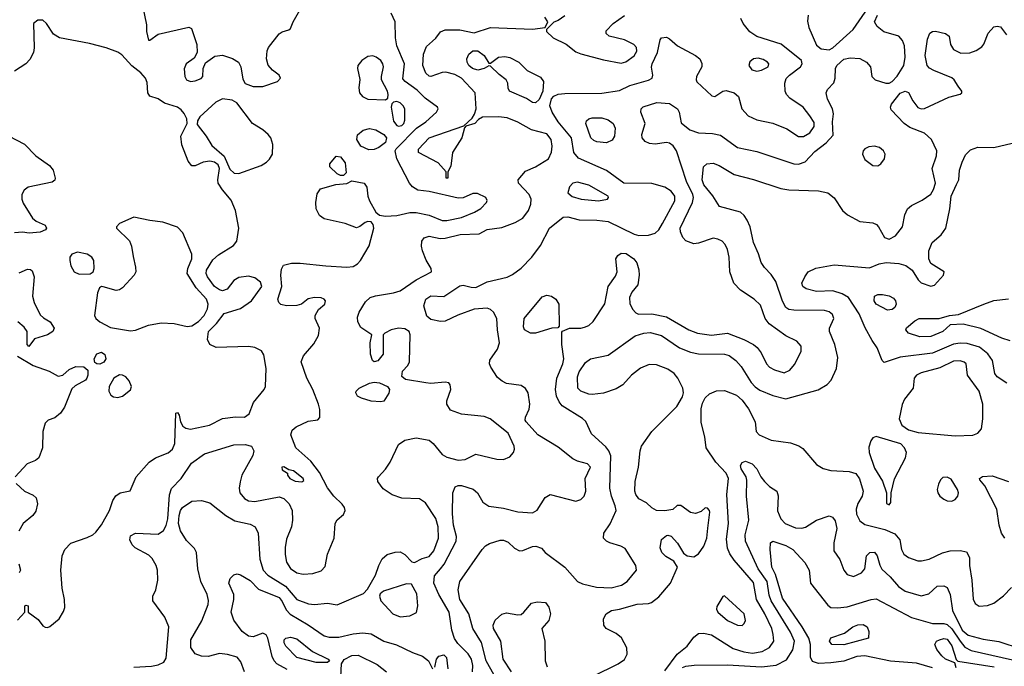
# Model space of a CAD drawing. Extents: x 1173079 to 1307053, y 522583 to 678478.
# Tile 126 of 256: x 1242617 to 1248720, y 535340 to 539348. Entities that reach past the tile are written whole.
import ezdxf

# ---------------------------------------------------------------- set-up
doc = ezdxf.new("R2010")
doc.units = 0

msp = doc.modelspace()

# ---------------------------------------------------------------- linework, layer by layer
at = {"layer": '0CON20XD'}
for points in [[(1243381.1, 539425), (1243403.6, 539316.4), (1243403.8, 539275), (1243415, 539220), (1243425, 539220), (1243475, 539258), (1243665, 539302.5), (1243683, 539293), (1243714.4, 539195), (1243717.5, 539145), (1243699.7, 539110.3), (1243648.8, 539075), (1243636.4, 539043.6), (1243640, 538995), (1243651.2, 538975), (1243675, 538964.4), (1243705, 538968.1), (1243743, 538983), (1243753.3, 538995), (1243753.9, 539046.1), (1243768.6, 539081.4), (1243827.8, 539122.2), (1243875, 539127.8), (1243937.3, 539107.3), (1243974, 539084), (1243988.5, 539055), (1243999.7, 538979.7), (1244015, 538952.5), (1244063.7, 538933.7)], [(1244063.7, 538933.7), (1244125, 538934.6), (1244215, 538964.6), (1244233.1, 538985), (1244225.8, 539005), (1244184.5, 539034.5), (1244157, 539067), (1244147.1, 539105), (1244151.4, 539155), (1244160, 539175), (1244225, 539259.4), (1244245, 539272.5), (1244285.7, 539284.3), (1244295.7, 539294.3), (1244311.5, 539335), (1244371.1, 539435)], [(1247503.8, 539376.2), (1247499.4, 539339.4), (1247508.8, 539298.8), (1247555, 539190), (1247585, 539167.8), (1247635, 539161.6), (1247656.9, 539173.1), (1247783.8, 539286.2), (1247913.4, 539476.6)], [(1243325, 535334), (1243435, 535340.5), (1243475, 535348.9), (1243510.8, 535365), (1243525, 535390), (1243541.9, 535585), (1243517.3, 535645), (1243442.9, 535745), (1243442.2, 535775), (1243460.4, 535815), (1243473.3, 535875), (1243472, 535935), (1243463.1, 535965), (1243437.7, 536007.7), (1243418.1, 536028.1), (1243333.3, 536075), (1243315, 536092), (1243299.4, 536125), (1243305, 536148), (1243335, 536165.5), (1243475, 536160), (1243508.8, 536181.2), (1243525, 536211.9), (1243535.2, 536255), (1243546.1, 536403.9), (1243557.3, 536442.7), (1243617.3, 536505), (1243681.7, 536598.3), (1243762.6, 536657.4), (1243945, 536712.5), (1244015.4, 536715.4), (1244054.6, 536704.6), (1244068.5, 536675), (1244063, 536647), (1243994.7, 536525.3), (1243983.4, 536483.4), (1243978.2, 536445), (1243981.8, 536415), (1244010.4, 536380.4), (1244035, 536365.4), (1244075, 536361.3), (1244225, 536391.1), (1244255, 536379.6), (1244287.2, 536347.2), (1244306.7, 536305), (1244307.5, 536245), (1244302, 536205), (1244271.3, 536128.7), (1244262.7, 536077.2), (1244262.2, 536032.2), (1244271.1, 535985), (1244295, 535947.3), (1244335, 535920.4), (1244375, 535910.9), (1244435, 535914.4), (1244485, 535932.5), (1244510.3, 535959.7), (1244525.6, 536035), (1244565.6, 536135), (1244572.2, 536225), (1244585, 536247.5), (1244625, 536282), (1244634.3, 536305), (1244630, 536325), (1244616.9, 536345), (1244564.6, 536394.6), (1244525, 536445.6), (1244475, 536540.8), (1244422.5, 536612.5), (1244329.1, 536695), (1244297.1, 536775), (1244306.8, 536803.2), (1244330, 536825), (1244405, 536860), (1244465, 536867.5), (1244477, 536883), (1244478.3, 536931.7), (1244469.2, 536965), (1244433.6, 537055), (1244396, 537125), (1244361.7, 537228.3), (1244375.5, 537265), (1244440.6, 537339.4), (1244470.2, 537389.8), (1244475.6, 537435), (1244449.2, 537495), (1244448, 537515), (1244468.8, 537551.2), (1244508.8, 537585), (1244513.3, 537605), (1244505, 537616), (1244485, 537624), (1244445, 537626.9), (1244405, 537617.5), (1244363.3, 537585), (1244334.4, 537575.6), (1244270, 537575), (1244235, 537583.6), (1244222.7, 537595), (1244217.7, 537615), (1244242.9, 537695), (1244235.5, 537764.5), (1244239.3, 537800.7), (1244253, 537827), (1244301.5, 537838.5), (1244355, 537839.6), (1244515, 537821.3), (1244645, 537813.9), (1244685, 537818.2), (1244711.9, 537835), (1244730, 537855), (1244783, 537947), (1244812.2, 538055), (1244808.7, 538078.7), (1244795.7, 538095.7), (1244775, 538097.5), (1244758.3, 538091.7), (1244725, 538066), (1244705, 538058.8), (1244635, 538085.6), (1244505, 538114.5), (1244475, 538134), (1244455.7, 538175), (1244453.1, 538215), (1244461.2, 538268.8), (1244481.2, 538298.8), (1244576.2, 538326.2), (1244645, 538332), (1244675, 538350), (1244752.5, 538335), (1244769.7, 538309.7), (1244775.6, 538255), (1244785.6, 538225), (1244824.5, 538154.5), (1244846.7, 538136.7), (1244885, 538130.9), (1244955, 538133.8), (1245035, 538152.2), (1245075, 538153.3), (1245155, 538136.7), (1245235, 538103.9), (1245265, 538103), (1245355, 538121.9), (1245435.8, 538155), (1245475, 538178.1), (1245510, 538215), (1245513.6, 538226.4), (1245506, 538245), (1245455, 538271.1), (1245425, 538270), (1245365, 538244.5), (1245335, 538242.1), (1245155, 538282.2), (1245085, 538292.1), (1245052.1, 538312.1), (1245033.3, 538335), (1244955.3, 538485), (1244944.3, 538535), (1244951.5, 538548.5), (1245077.3, 538675), (1245133.5, 538715), (1245200.8, 538775), (1245210, 538795), (1245206, 538805), (1245131.2, 538861.2), (1245080.7, 538910.7), (1245005.6, 538965), (1244991.9, 538981.9), (1245001.3, 539075), (1244954, 539185), (1244946.8, 539235), (1244945.4, 539335), (1244919, 539389)], [(1245995, 539372.5), (1245955, 539343.3), (1245927, 539333), (1245882.5, 539287.5), (1245882.5, 539275), (1245924.5, 539234.5), (1246005, 539195.6), (1246065, 539148.9), (1246095, 539135.6), (1246235, 539100), (1246345, 539078.2), (1246373, 539087), (1246425, 539124.5), (1246442.2, 539152.2), (1246440.4, 539175), (1246423.3, 539195), (1246365, 539223.4), (1246270, 539245), (1246251.7, 539261.7), (1246251.4, 539278.6), (1246296.2, 539325), (1246365, 539373.5)], [(1247170, 537615), (1247085, 537670.6), (1247043.1, 537715), (1247019.1, 537785), (1247013.6, 537875), (1247003.7, 537923.7), (1246989.4, 537955), (1246971.4, 537975), (1246945, 537988.2), (1246915, 537993.3), (1246825, 537963.2), (1246795, 537959.6), (1246746.3, 537976.3), (1246727.2, 537997.2), (1246712.5, 538032.5), (1246710.8, 538055), (1246786.2, 538215), (1246792.7, 538245), (1246789.8, 538265), (1246749.2, 538345), (1246687.1, 538535), (1246666.9, 538566.9), (1246645, 538582.5), (1246625.8, 538585.8), (1246555, 538576.8), (1246520.9, 538580.9), (1246493.4, 538593.4), (1246475.6, 538615), (1246473.6, 538636.4), (1246494, 538705), (1246466.2, 538775), (1246470, 538795), (1246481.4, 538808.6), (1246565.6, 538834.4), (1246645, 538828.8), (1246694.2, 538795), (1246704.3, 538775), (1246717.6, 538707.6), (1246770, 538665), (1246825, 538647.1), (1246912, 538642), (1246961.3, 538631.3), (1247065.3, 538555.3), (1247185, 538531.9), (1247414.7, 538454.7), (1247445, 538451.8), (1247485, 538467.5), (1247545, 538530.9), (1247616.2, 538583.8), (1247657.9, 538632.1), (1247654.4, 538714.4), (1247660.8, 538765), (1247654.3, 538795), (1247624.2, 538855.8), (1247615.7, 538894.3), (1247624.5, 538915.5), (1247663.1, 538956.9), (1247671.2, 538985), (1247672.9, 539045), (1247680.9, 539065), (1247725, 539103.2), (1247765, 539112), (1247825, 539106.6), (1247864.5, 539085), (1247889.4, 539055), (1247899.4, 538995), (1247918.6, 538975), (1247985, 538953.8), (1248005, 538955.2), (1248025, 538965.3), (1248055, 538996.9), (1248096.5, 539065), (1248104.7, 539115), (1248100.3, 539185), (1248088, 539218), (1248065.3, 539245.3), (1247973.5, 539273.5), (1247930.8, 539305), (1247915.9, 539335), (1247933.3, 539375)], [(1242603.9, 535626.1), (1242650, 535675), (1242650, 535715), (1242655, 535720), (1242670, 535715), (1242670, 535675), (1242731.2, 535631.2), (1242760.5, 535590.5), (1242775, 535582.5), (1242789.3, 535580.7), (1242805, 535587.5), (1242861.2, 535635), (1242889.7, 535680.3), (1242898, 535705), (1242895.8, 535755), (1242880, 535825), (1242871.5, 535935), (1242880, 536025), (1242896.9, 536065), (1242935, 536104.3), (1243035, 536138), (1243070, 536155), (1243088.7, 536171.3), (1243125, 536216.2), (1243174.3, 536305), (1243195, 536367.5), (1243214.1, 536395.9), (1243240, 536415), (1243303, 536427), (1243338.9, 536515), (1243419.2, 536605), (1243458.6, 536631.4), (1243536.9, 536663.1), (1243564, 536685), (1243578.8, 536721.2), (1243585, 536910), (1243595, 536912.5), (1243605, 536897.5), (1243613.8, 536855), (1243628.8, 536828.8), (1243646.9, 536816.9), (1243675, 536810), (1243794.7, 536835.3), (1243875, 536876.5), (1243955, 536885.6), (1244010, 536885), (1244038.8, 536905), (1244066.9, 536975), (1244132.5, 537055), (1244140, 537075), (1244144.3, 537185.7), (1244130.6, 537270.6), (1244116.2, 537295), (1244075.4, 537315.4), (1244035, 537322.7), (1243835.6, 537315.6), (1243796, 537335), (1243782.2, 537365), (1243787.9, 537415), (1243837.2, 537465), (1243885, 537526.5), (1243985, 537557.9), (1244055, 537604.4), (1244118.2, 537695), (1244110.5, 537720.5), (1244075, 537748.9), (1244035, 537757.5), (1243975, 537749.6), (1243945, 537730.9), (1243902.6, 537677.4), (1243875, 537666.9), (1243855, 537673.3), (1243823.8, 537695), (1243780.9, 537755), (1243773.5, 537775), (1243775.3, 537795), (1243815, 537858.5), (1243849.6, 537890.4), (1243942, 537948), (1243963.9, 537975), (1243974.6, 538055), (1243955.4, 538165), (1243928.6, 538228.6), (1243875, 538292.5), (1243848.2, 538335), (1243845.5, 538355), (1243856.2, 538425), (1243847.3, 538447.3), (1243825.6, 538465.6), (1243795, 538471.9), (1243755, 538465.6), (1243705, 538441.4), (1243685, 538441.4), (1243660.7, 538470.7), (1243621.4, 538571.4), (1243615.3, 538625), (1243656.2, 538705), (1243652.6, 538732.6), (1243636.7, 538766.7), (1243619.1, 538789.1), (1243595, 538805.8), (1243515, 538830), (1243475, 538857.5), (1243425, 538873.3), (1243412, 538895), (1243407.7, 538957.7), (1243397.5, 538985), (1243368.5, 539018.5), (1243312, 539062), (1243250.5, 539130.5), (1243225, 539146.4), (1243153.4, 539173.4), (1243050.1, 539200.1), (1242864.6, 539234.6), (1242827.8, 539257.8), (1242784.4, 539325), (1242761.2, 539345), (1242730, 539345), (1242703.8, 539325), (1242707, 539173), (1242702, 539145), (1242679.7, 539100.3), (1242656, 539075), (1242585, 539028.5)], [(1245255.3, 537994.7), (1245346.9, 538016.9), (1245465, 538021.2), (1245515, 538047.1), (1245605, 538059.4), (1245688.5, 538091.5), (1245735, 538118.5), (1245770.9, 538165), (1245784.7, 538205), (1245786.8, 538235), (1245774.7, 538265), (1245709.5, 538335), (1245706.7, 538355), (1245751.7, 538408.3), (1245814, 538435), (1245893.7, 538486.3), (1245913.8, 538526.2), (1245916.8, 538565), (1245911.2, 538605), (1245885, 538639.5), (1245788.8, 538665), (1245705, 538713.6), (1245638.9, 538738.9), (1245585, 538746.7), (1245486.6, 538743.4), (1245460.9, 538729.1), (1245438.8, 538705), (1245382.5, 538687.5), (1245373.3, 538676.7), (1245357.9, 538615), (1245299.6, 538525), (1245289.2, 538440.8), (1245270, 538405), (1245270, 538365), (1245260, 538365), (1245260, 538405), (1245211.6, 538461.6), (1245088.6, 538525), (1245088.1, 538545), (1245155, 538616), (1245369.3, 538690.7), (1245421.7, 538738.3), (1245437.1, 538762.9), (1245445.6, 538794.4), (1245441.1, 538895), (1245355, 538985.3), (1245315, 539008.4), (1245257.9, 539022.1), (1245235, 539021.6), (1245165, 538995.4), (1245155, 538997.3), (1245135, 539016.7), (1245115.8, 539065), (1245119.1, 539135), (1245137.6, 539182.4), (1245175, 539215.7), (1245196.4, 539233.6), (1245225, 539273.1), (1245255, 539285.4), (1245345, 539285.4), (1245435, 539266.9), (1245535, 539299.5), (1245795, 539288.6), (1245875, 539300), (1245890, 539335), (1245872.7, 539362.7)], [(1246602, 538085), (1246676.8, 538225), (1246677.1, 538255), (1246655, 538284.5), (1246615, 538310), (1246535, 538333.6), (1246360.8, 538335), (1246255, 538413.2), (1246080.1, 538490.1), (1246052.5, 538525), (1246038, 538615), (1245955.5, 538715.5), (1245916.9, 538775), (1245903.5, 538815), (1245912.7, 538857.3), (1245927, 538873), (1245954.6, 538885.4), (1245995, 538890.6), (1246225, 538892), (1246335, 538910), (1246399.1, 538939.1), (1246515, 538972.5), (1246536.9, 538985), (1246541.9, 539005), (1246533.7, 539053.7), (1246536.4, 539075), (1246571.2, 539145), (1246586.9, 539223.1), (1246595, 539236.2), (1246625, 539239.4), (1246645, 539229.5), (1246695, 539185.4), (1246806, 539126), (1246831.9, 539105), (1246845.4, 539075.4), (1246845.6, 539055), (1246811.9, 538995), (1246809.4, 538975), (1246815, 538962.5), (1246906.4, 538876.4), (1246925, 538872.5), (1246975, 538904.3), (1246995, 538909.1), (1247044.5, 538894.5), (1247072.7, 538872.7), (1247092.5, 538795), (1247132, 538752), (1247186.2, 538726.2), (1247285, 538706.2), (1247372.1, 538672.1), (1247445, 538624.4), (1247475, 538623.3), (1247515, 538645.7), (1247540.5, 538685), (1247540.3, 538709.7), (1247515, 538752.9), (1247472.5, 538805), (1247390.9, 538860.8), (1247370, 538885), (1247362.1, 538905), (1247360, 538955), (1247367.4, 538982.6), (1247388.2, 539005), (1247456.5, 539055), (1247466.9, 539075), (1247463.1, 539095), (1247336.6, 539196.6), (1247185, 539242.7), (1247142, 539272), (1247101.5, 539325), (1247086.7, 539355)], [(1246170.5, 535279.5), (1246327.1, 535355), (1246365, 535382.9), (1246381.4, 535415), (1246380, 535455), (1246347, 535517), (1246313.7, 535543.7), (1246251.2, 535575), (1246236.7, 535595), (1246236.2, 535635), (1246252, 535665), (1246285, 535685.6), (1246335, 535693.5), (1246445, 535724.5), (1246515, 535729.4), (1246533.6, 535736.4), (1246579.1, 535770.9), (1246650.9, 535855), (1246693.8, 535955), (1246671.2, 535991.2), (1246621.1, 536021.1), (1246597.5, 536045), (1246587.5, 536075), (1246595, 536126.7), (1246625, 536151.2), (1246635, 536153.8), (1246655, 536146.2), (1246695, 536103.3), (1246731.4, 536041.4), (1246754.4, 536024.4), (1246795, 536018.2), (1246825, 536036.5), (1246856.8, 536085), (1246875.8, 536135), (1246882.8, 536197.2), (1246893.8, 536295), (1246893.3, 536305), (1246880.7, 536320.7), (1246865, 536322.5), (1246840.7, 536299.3), (1246805, 536288), (1246774.3, 536294.3), (1246715, 536337.5), (1246692.5, 536337.5), (1246665, 536312.5), (1246615, 536303.8), (1246565, 536306.7), (1246535, 536323.3), (1246502.3, 536352.3), (1246455, 536377.5), (1246435, 536404), (1246429.1, 536425), (1246431.8, 536485), (1246453.3, 536575), (1246462.2, 536675), (1246471.4, 536705), (1246534.4, 536795), (1246689.1, 536950.9), (1246725, 537010), (1246730.7, 537035), (1246728.2, 537065), (1246696.2, 537126.2), (1246673.3, 537155), (1246635, 537182.1), (1246565, 537209.1), (1246519.4, 537210.6), (1246465, 537188.9), (1246409.4, 537145), (1246356, 537085), (1246315, 537060), (1246235, 537032.2), (1246166.1, 537023.9), (1246145, 537027.3), (1246096, 537045), (1246076.7, 537065), (1246075.4, 537135), (1246085.3, 537164.7), (1246125, 537222.9), (1246155, 537246.5), (1246265, 537269.6), (1246432.4, 537387.6), (1246485, 537404.6), (1246525, 537408.9), (1246595, 537389.6), (1246707.5, 537315), (1246775, 537287.9), (1246825, 537277.3), (1246985, 537275.4), (1247015, 537266.2), (1247055, 537235.5), (1247089.1, 537199.2), (1247150, 537100), (1247175, 537072.3), (1247205, 537052.3), (1247285, 537019.5), (1247365, 536998.1), (1247566.2, 537053.8), (1247622.6, 537087.4), (1247647, 537113), (1247679.1, 537185), (1247687.1, 537255), (1247670, 537335), (1247635.6, 537415), (1247636.9, 537435), (1247663.3, 537495), (1247655, 537520), (1247635, 537536.9), (1247605.4, 537545.4), (1247415, 537548.2), (1247385, 537551.9), (1247365, 537564.2), (1247345, 537602.5), (1247303.3, 537725), (1247275, 537769.5), (1247232.6, 537812.6), (1247213.3, 537843.3), (1247197, 537897), (1247165.9, 537965.9), (1247145.5, 538065), (1247126.1, 538106.1), (1247108.1, 538135), (1247083.8, 538155), (1246955, 538190), (1246913.3, 538256.7), (1246857.1, 538325), (1246846.5, 538355), (1246854.5, 538435), (1246875.4, 538454.6), (1246915, 538458), (1246953.4, 538443.4), (1247045, 538389.1), (1247165, 538358), (1247335, 538302.1), (1247385, 538294.1), (1247567, 538287), (1247625, 538273.8), (1247665, 538243.8), (1247717.1, 538165), (1247747.6, 538137.6), (1247825, 538097.9), (1247905, 538088.2), (1247927.9, 538077.9), (1247940.4, 538065), (1247976.9, 537996.9), (1248005, 537987.3), (1248045, 538008.5), (1248089.1, 538065), (1248102.2, 538137.8), (1248120, 538175), (1248144.1, 538195.9), (1248211.1, 538228.9), (1248263.8, 538266.2), (1248281.2, 538295), (1248293.3, 538335), (1248272.7, 538425), (1248299.1, 538505), (1248301.2, 538535), (1248268.2, 538605), (1248225, 538643.9), (1248135, 538680), (1248099.4, 538705), (1248019.1, 538789.1), (1248014.2, 538805), (1248021.4, 538825), (1248075, 538892.2), (1248105.4, 538905.4), (1248126, 538896), (1248152.7, 538845), (1248184, 538804), (1248205, 538794.4), (1248225, 538796.5), (1248375, 538868), (1248445, 538886.7), (1248456.2, 538895), (1248456.2, 538905), (1248433.8, 538935), (1248409.2, 538975), (1248395, 538987.1), (1248282, 539032), (1248256.6, 539046.6), (1248240.8, 539065), (1248230, 539125), (1248243.6, 539226.4), (1248258, 539265), (1248274.5, 539275.5), (1248293.6, 539276.4), (1248355, 539261.9), (1248378, 539245), (1248385.8, 539195), (1248403.9, 539163.9), (1248451.1, 539141.1), (1248505, 539143.3), (1248545, 539157.9), (1248580.5, 539179.5), (1248593.1, 539196.9), (1248618.9, 539265), (1248655, 539303.3), (1248675, 539308.6), (1248695, 539304.2), (1248734, 539255)], [(1244885, 538852), (1244898.3, 538861.7), (1244901.1, 538885), (1244897.1, 538905), (1244860.4, 538975), (1244859.2, 538995), (1244872.7, 539055), (1244868.5, 539075), (1244855.3, 539095.3), (1244826.2, 539116.2), (1244805, 539124), (1244775, 539119.1), (1244737.5, 539095), (1244712.1, 539065), (1244710.9, 539045), (1244726.2, 538976.2), (1244720, 538925), (1244723.9, 538893.9), (1244741.2, 538871.2), (1244775, 538855.4), (1244885, 538852)], [(1245815, 538832), (1245795, 538834.2), (1245758.9, 538858.9), (1245653.3, 538905), (1245643.9, 538923.9), (1245643.3, 538955), (1245633.3, 538975), (1245588.3, 539008.3), (1245535, 539060), (1245525, 539062.5), (1245495.5, 539044.5), (1245455.9, 539034.1), (1245422.7, 539045), (1245401.5, 539065), (1245390.8, 539085), (1245388.8, 539105), (1245401.5, 539135), (1245425, 539155.4), (1245456, 539155), (1245496.2, 539126.2), (1245525, 539077.5), (1245535, 539077.5), (1245585, 539115.6), (1245625, 539120), (1245655, 539114.4), (1245710, 539085), (1245762.1, 539032.1), (1245845, 538991.1), (1245864.2, 538965), (1245858.8, 538905), (1245837, 538853), (1245815, 538832)], [(1247185, 539029.1), (1247215, 539034.6), (1247255.8, 539055), (1247260.8, 539075), (1247252, 539085), (1247225, 539101.5), (1247195, 539109.6), (1247165, 539105.5), (1247142.4, 539087.6), (1247135.6, 539065), (1247155, 539036.9), (1247185, 539029.1)], [(1243975, 538393.8), (1244113.3, 538445), (1244146.2, 538463.8), (1244166.6, 538483.4), (1244183.5, 538515), (1244185.6, 538575), (1244173.1, 538615), (1244157.1, 538637.1), (1244125, 538664.5), (1244059.5, 538705), (1243962.8, 538832.8), (1243935, 538848.1), (1243875, 538856.9), (1243832.9, 538837.1), (1243734.7, 538745.3), (1243718.6, 538721.4), (1243717.6, 538697.6), (1243773.9, 538625), (1243808.6, 538568.6), (1243885, 538501.2), (1243920.5, 538420.5), (1243946.4, 538396.4), (1243975, 538393.8)], [(1244965, 538687.3), (1244985, 538692.2), (1244998, 538705), (1245005.3, 538725), (1245003.8, 538795), (1244994.5, 538815), (1244975, 538833.5), (1244955, 538840), (1244933.1, 538836.9), (1244922.9, 538827.1), (1244920, 538805), (1244935, 538719.2), (1244955, 538691.3), (1244965, 538687.3)], [(1246255, 538584.5), (1246195, 538591.2), (1246175, 538599.1), (1246157.9, 538615), (1246125.7, 538705), (1246130, 538720), (1246145, 538734), (1246165, 538740), (1246225, 538740.5), (1246265, 538727.5), (1246295.6, 538705), (1246306.9, 538675), (1246304.3, 538625), (1246288.6, 538601.4), (1246255, 538584.5)], [(1244782.2, 538542.2), (1244732, 538565), (1244707.5, 538605), (1244710, 538635), (1244746.2, 538663.8), (1244785, 538674.5), (1244825, 538665.4), (1244875, 538636.2), (1244890, 538615), (1244885, 538586.2), (1244843.9, 538556.1), (1244815, 538543.5), (1244782.2, 538542.2)], [(1242547.1, 538627.1), (1242647.2, 538577.2), (1242718.5, 538505), (1242801.4, 538445), (1242825.6, 538415), (1242838, 538365), (1242835.8, 538354.2), (1242818.3, 538341.7), (1242670.1, 538309.9), (1242645, 538291.9), (1242630.8, 538265), (1242631.3, 538235), (1242639.9, 538209.9), (1242697.8, 538117.8), (1242719.4, 538099.4), (1242775.6, 538075), (1242784.3, 538055), (1242777.1, 538045), (1242745, 538031.1), (1242675.7, 538024.3), (1242635, 538031.4), (1242585, 538026.5)], [(1248735, 537095.6), (1248675.7, 537135), (1248661.5, 537155), (1248645.4, 537235), (1248616.6, 537276.6), (1248565, 537318.4), (1248490.3, 537340.3), (1248445, 537342.5), (1248405, 537336.1), (1248275, 537280.8), (1248073.1, 537256.9), (1247975, 537222.5), (1247962.5, 537235), (1247932, 537315), (1247899.8, 537359.8), (1247857.9, 537437.9), (1247820.7, 537525), (1247753.8, 537625), (1247715, 537649.7), (1247656.7, 537666.7), (1247555, 537663.7), (1247490.6, 537680.6), (1247471.9, 537695), (1247465.7, 537714.3), (1247482.9, 537755), (1247504.7, 537785.3), (1247552, 537808), (1247665, 537827.9), (1247885, 537810), (1247944.5, 537835.5), (1247987, 537843), (1248065, 537837.7), (1248110, 537825), (1248148.9, 537795), (1248185, 537735.8), (1248205, 537717.1), (1248265, 537697.1), (1248287.2, 537702.8), (1248342, 537765), (1248346.2, 537785), (1248265, 537837.5), (1248250.9, 537865), (1248250.8, 537915), (1248272.4, 537967.6), (1248328.6, 538015), (1248356.5, 538055), (1248382.3, 538175), (1248389.7, 538255), (1248423.5, 538326.5), (1248437.8, 538355), (1248442.1, 538415), (1248457.9, 538465), (1248479.8, 538510.2), (1248509.6, 538540.4), (1248555, 538558.2), (1248655, 538556), (1248767.8, 538582.2)], [(1247935, 538442.9), (1247954.5, 538455.5), (1247977.1, 538485), (1247980.6, 538515), (1247971.4, 538535), (1247946.5, 538556.5), (1247915, 538564.6), (1247880.6, 538559.4), (1247855, 538548), (1247844.3, 538535), (1247841.4, 538515), (1247855, 538482), (1247905, 538444.3), (1247935, 538442.9)], [(1244625, 538382.5), (1244605, 538382.5), (1244585, 538392.5), (1244540, 538435), (1244540, 538455), (1244578.3, 538501.7), (1244605, 538497.5), (1244635, 538460), (1244641.7, 538398.3), (1244625, 538382.5)], [(1246205, 538224.5), (1246260, 538235), (1246266.2, 538245), (1246264, 538255), (1246145, 538322), (1246075, 538340.6), (1246045.8, 538334.2), (1246025, 538312.5), (1246013.8, 538275), (1246042, 538252), (1246097.5, 538235), (1246205, 538224.5)], [(1243305, 537418.5), (1243335, 537423.8), (1243414.7, 537455.3), (1243495, 537468.8), (1243575, 537465.5), (1243655, 537445.3), (1243685, 537450), (1243725, 537477.1), (1243761.6, 537515), (1243781.2, 537555), (1243785.3, 537585), (1243775.9, 537615), (1243710.3, 537685), (1243655.5, 537775), (1243658.5, 537805), (1243683.6, 537865), (1243684.5, 537895), (1243627.6, 538027.6), (1243595, 538062.5), (1243505, 538093.5), (1243425, 538102.7), (1243325, 538124.5), (1243235.7, 538085), (1243217.8, 538065), (1243216.9, 538055), (1243297.9, 537977.9), (1243310, 537945), (1243320.6, 537879.4), (1243335.6, 537815), (1243336.5, 537785), (1243326.5, 537765), (1243254.1, 537685.9), (1243235, 537672.5), (1243215, 537669.5), (1243135, 537692.5), (1243125, 537693.8), (1243112, 537685), (1243100, 537655), (1243081.4, 537515), (1243090, 537495), (1243114, 537475), (1243180.1, 537440.1), (1243305, 537418.5)], [(1245424.5, 535305.5), (1245426.2, 535345), (1245418.5, 535385), (1245397.2, 535417.2), (1245332.1, 535482.1), (1245312.5, 535512.5), (1245296.1, 535565), (1245278.6, 535675), (1245214.6, 535785), (1245184.5, 535855), (1245188.3, 535901.7), (1245225.4, 535944.6), (1245247.1, 535972.9), (1245323.4, 536116.6), (1245325.4, 536145), (1245305.3, 536215), (1245299.7, 536285), (1245300.8, 536415), (1245317.2, 536452.8), (1245335, 536460.6), (1245355, 536460.5), (1245428, 536438), (1245455.5, 536415), (1245487.6, 536357.6), (1245525, 536332.1), (1245615, 536321.2), (1245705, 536296.8), (1245795, 536291.2), (1245825, 536308.9), (1245875, 536386), (1245904.3, 536405.7), (1246065, 536364.5), (1246095, 536373.3), (1246115.3, 536394.7), (1246126.5, 536425), (1246122.9, 536505), (1246154.2, 536575), (1246136.2, 536595), (1246075, 536611.5), (1246045, 536626.5), (1245955, 536697.5), (1245828, 536775), (1245755.8, 536855), (1245750, 536865), (1245752, 536885), (1245775.7, 536934.3), (1245779.2, 536965), (1245768.1, 537035), (1245752.8, 537062.8), (1245725, 537080.5), (1245635, 537093.3), (1245607.2, 537107.2), (1245579.5, 537129.5), (1245536.9, 537195), (1245529.5, 537215), (1245531.7, 537238.3), (1245579.5, 537305), (1245590.4, 537345), (1245577.6, 537425), (1245575.3, 537495), (1245554.6, 537535), (1245535, 537552), (1245515, 537559.7), (1245435, 537552.9), (1245332.9, 537517.1), (1245255, 537478.5), (1245225, 537476.4), (1245165, 537490), (1245141.2, 537511.2), (1245122.5, 537575), (1245133.7, 537616.3), (1245165, 537636.8), (1245245, 537631.5), (1245345, 537699.2), (1245365, 537701.5), (1245415, 537689.2), (1245445, 537688.5), (1245515, 537723.2), (1245637.9, 537752.1), (1245672.1, 537767.9), (1245725, 537808.5), (1245792.2, 537875), (1245845, 537948), (1245900.6, 538055), (1245985, 538124.6), (1246015, 538125.4), (1246085, 538107.3), (1246195, 538104.7), (1246265, 538096.3), (1246425, 538018.1), (1246455, 538010.8), (1246515, 538012), (1246555, 538024.2), (1246579.5, 538045), (1246602, 538085)], [(1244010.5, 535305), (1243987.6, 535367.6), (1243965.8, 535395.8), (1243905, 535413.5), (1243855, 535419.4), (1243785, 535400), (1243745, 535402.5), (1243705, 535418), (1243677.6, 535457.6), (1243677.8, 535505), (1243747.2, 535622.8), (1243785, 535723.8), (1243788.3, 535748.3), (1243779.2, 535785), (1243740, 535865), (1243720.8, 535945), (1243713.5, 536045), (1243700.9, 536070.9), (1243650.5, 536120.5), (1243615, 536180), (1243601.9, 536225), (1243605.4, 536275), (1243613.5, 536306.5), (1243625.8, 536325), (1243685, 536364.3), (1243745, 536366.9), (1243795, 536354.2), (1243894.1, 536274.1), (1243951.3, 536241.3), (1244045, 536221.8), (1244076, 536205), (1244095.4, 536165.4), (1244105.3, 536005), (1244126.9, 535935), (1244155.2, 535905.2), (1244265, 535835.8), (1244335, 535753.4), (1244407.1, 535727.1), (1244445, 535722.5), (1244525, 535731.2), (1244585, 535722), (1244747.9, 535792.1), (1244772.5, 535817.5), (1244822.9, 535905), (1244842.5, 535965), (1244864, 536006), (1244895, 536032.2), (1244945, 536048.1), (1244975, 536049.2), (1245005, 536034), (1245047.7, 535987.7), (1245063.6, 535983.6), (1245112.1, 536007.9), (1245155, 536020.8), (1245184.8, 536055), (1245212.4, 536135), (1245210.4, 536205), (1245195.5, 536255.5), (1245133.1, 536353.1), (1245095, 536377.1), (1244985, 536382.7), (1244925, 536402.1), (1244870.2, 536440.2), (1244836.9, 536485), (1244835.6, 536505), (1244841.1, 536515), (1244885, 536561.4), (1244912.5, 536605), (1244964.6, 536715.4), (1245005, 536741.9), (1245075, 536755.5), (1245155, 536741.1), (1245180.3, 536720.3), (1245235, 536652.3), (1245265, 536636.6), (1245335, 536617.8), (1245378.9, 536621.1), (1245445, 536654.4), (1245575, 536624.6), (1245615, 536622.9), (1245655, 536637.5), (1245678.5, 536665), (1245684.5, 536685), (1245682.1, 536705), (1245645.4, 536785), (1245533.1, 536873.1), (1245495, 536888.8), (1245355, 536903.1), (1245287.3, 536927.3), (1245264, 536965), (1245264, 536985), (1245288.6, 537055), (1245286.2, 537085), (1245276.1, 537096.1), (1245255, 537101.2), (1245165, 537092.5), (1245135, 537096.5), (1245007.7, 537117.7), (1244986.1, 537136.1), (1244990.8, 537169.2), (1245023.3, 537205), (1245033.6, 537226.4), (1245038, 537395), (1245030.8, 537415), (1245005, 537431.1), (1244965, 537436.5), (1244920, 537425), (1244880, 537405), (1244870, 537395), (1244870, 537275), (1244836.4, 537233.6), (1244815, 537226.7), (1244804, 537235), (1244790.8, 537275), (1244790, 537345), (1244800, 537395), (1244730.9, 537440.9), (1244712.5, 537475), (1244710.6, 537505), (1244721.1, 537535), (1244761.2, 537598.8), (1244790, 537625), (1244823.3, 537636.7), (1244935, 537654.6), (1244975, 537667.1), (1245075, 537735.4), (1245170, 537785), (1245168, 537805), (1245136.4, 537856.4), (1245114.5, 537914.5), (1245107.1, 537945), (1245110, 537975), (1245124.6, 537995.4), (1245155, 538006.5), (1245222.7, 537992.7), (1245255.3, 537994.7)], [(1242985, 537770), (1243055, 537772), (1243073.3, 537785), (1243078, 537805), (1243076, 537855), (1243063.8, 537875), (1243035, 537894.2), (1242975, 537907.5), (1242941.2, 537895), (1242929.2, 537875), (1242928.6, 537855), (1242935, 537823.3), (1242955, 537784.2), (1242985, 537770)], [(1245557.6, 535285), (1245508.5, 535375), (1245478.6, 535488.6), (1245426.6, 535575), (1245401.3, 535665), (1245344.7, 535755), (1245334.7, 535815), (1245345.3, 535865), (1245483.5, 536065), (1245505, 536087.8), (1245528.3, 536101.7), (1245595, 536121.9), (1245615, 536121.4), (1245645, 536108.6), (1245685, 536072.2), (1245715, 536056.7), (1245735, 536058.1), (1245795, 536082.9), (1245815.6, 536085.6), (1245852.3, 536072.3), (1245875, 536046.2), (1245995, 535954.3), (1246074, 535865), (1246105, 535851.9), (1246191.5, 535831.5), (1246282.6, 535827.4), (1246346.8, 535843.2), (1246382.2, 535865), (1246440.6, 535935), (1246435.6, 535965), (1246369.3, 536069.3), (1246343.8, 536085), (1246274, 536105), (1246254.3, 536115), (1246235.7, 536135), (1246237.1, 536165), (1246277.4, 536222.6), (1246314.4, 536305), (1246308.5, 536335), (1246284.1, 536394.1), (1246275.4, 536445), (1246280.6, 536645), (1246269.4, 536675), (1246250.9, 536700.9), (1246160.9, 536780.9), (1246126.6, 536856.6), (1246105.8, 536875.8), (1245980, 536955), (1245959.9, 536979.9), (1245944.7, 537015), (1245938.2, 537055), (1245946.6, 537125), (1245984.1, 537215), (1245990.6, 537245), (1245977.9, 537335), (1245978.3, 537411.7), (1245981.7, 537418.3), (1246025, 537436.2), (1246094.2, 537435.8), (1246118.3, 537441.7), (1246145, 537452), (1246172.4, 537477.6), (1246242.8, 537587.2), (1246265, 537693.3), (1246310.9, 537759.1), (1246320.8, 537785), (1246312.9, 537865), (1246324.5, 537885.5), (1246345, 537900.8), (1246375, 537898.1), (1246423.8, 537865), (1246441.7, 537841.7), (1246455, 537797.5), (1246457.5, 537765), (1246448.9, 537705), (1246411.9, 537658.1), (1246396.4, 537625), (1246399.2, 537589.2), (1246416.1, 537553.9), (1246435, 537530), (1246451.9, 537521.9), (1246535, 537524), (1246625, 537506.8), (1246765.2, 537425.2), (1246818, 537405), (1246905, 537393.2), (1247005, 537404.7), (1247106.1, 537366.1), (1247165, 537335.4), (1247186.9, 537316.9), (1247212.3, 537282.3), (1247245.5, 537215), (1247265, 537193.3), (1247295, 537176.7), (1247355, 537159.4), (1247390, 537175), (1247419.4, 537210.6), (1247459.7, 537290.3), (1247460.8, 537325), (1247434, 537355), (1247365, 537387.8), (1247262, 537462), (1247238.1, 537495), (1247208, 537578), (1247170, 537615)], [(1242615, 537778), (1242665, 537800.8), (1242685, 537799.2), (1242695, 537792), (1242706.9, 537755), (1242697.3, 537635), (1242706.2, 537595), (1242745, 537519.2), (1242765, 537499.2), (1242806.2, 537475), (1242831.2, 537435), (1242822, 537415), (1242790, 537395), (1242709.2, 537370.8), (1242675, 537322.5), (1242663.8, 537335), (1242664.3, 537415), (1242645, 537441.4), (1242605, 537474.4)], [(1245815, 537404.6), (1245783.3, 537405), (1245746, 537425), (1245740, 537445), (1245743.2, 537496.8), (1245855, 537630), (1245885, 537641.4), (1245913.3, 537635), (1245940.8, 537615), (1245959.2, 537585), (1245961.7, 537448.3), (1245951.7, 537438.3), (1245915, 537436), (1245815, 537404.6)], [(1247995, 537546.9), (1247926, 537585), (1247913.3, 537605), (1247915, 537633.8), (1247935, 537645.6), (1247965, 537645.6), (1248005, 537636.9), (1248032.4, 537622.4), (1248045.8, 537605), (1248049.2, 537585), (1248040.8, 537565), (1248025, 537550.8), (1247995, 537546.9)], [(1248755, 537358.4), (1248705, 537374.7), (1248575, 537434.5), (1248465, 537460), (1248385, 537457.5), (1248338.6, 537415), (1248264.6, 537384.6), (1248195, 537381.5), (1248125, 537404.5), (1248109.4, 537425), (1248112.8, 537437.2), (1248165, 537482), (1248192.5, 537495), (1248315, 537496), (1248380, 537515), (1248435, 537521.2), (1248592, 537585), (1248655, 537606.9), (1248745, 537617.3)], [(1242603, 537263), (1242700, 537205), (1242799.2, 537169.2), (1242855, 537139.2), (1242885, 537144), (1242925, 537179.2), (1242965, 537199.2), (1243015, 537196.2), (1243038.8, 537175), (1243040.6, 537145), (1243034, 537125), (1243025, 537114), (1242960.9, 537079.1), (1242940.9, 537059.1), (1242894.5, 536945.5), (1242871.1, 536908.9), (1242835, 536880), (1242793.3, 536865), (1242775, 536846.7), (1242761.4, 536795), (1242758.6, 536695), (1242736.9, 536633.1), (1242715, 536616), (1242664, 536595), (1242588.8, 536515)], [(1243115, 537213.6), (1243094.5, 537214.5), (1243082.5, 537222.5), (1243078.8, 537245), (1243095, 537276), (1243125, 537287.5), (1243145, 537273.3), (1243151.4, 537245), (1243139.2, 537225), (1243115, 537213.6)], [(1248415, 536767.7), (1248525, 536773.1), (1248555.8, 536784.2), (1248577.3, 536812.7), (1248586.9, 536875), (1248585.5, 536964.5), (1248564.5, 537045), (1248491.1, 537145), (1248482.5, 537215), (1248471.2, 537225), (1248445, 537232.5), (1248405, 537230.5), (1248320.6, 537189.4), (1248205, 537159.2), (1248175.7, 537145), (1248161.4, 537125), (1248155.6, 537065), (1248101.5, 536995), (1248086.7, 536963.3), (1248068.9, 536875), (1248084.6, 536834.6), (1248125, 536805.6), (1248185, 536790), (1248415, 536767.7)], [(1243225, 537006.5), (1243255, 537014.5), (1243305, 537054), (1243310, 537075), (1243295, 537110), (1243276, 537135), (1243255.4, 537145.4), (1243235, 537146.2), (1243200, 537125), (1243171.9, 537075), (1243169.4, 537045), (1243181.5, 537021.5), (1243199.7, 537009.7), (1243225, 537006.5)], [(1244855, 536978.8), (1244795, 536983.1), (1244735, 537001.4), (1244711.2, 537015), (1244700, 537035), (1244702, 537045), (1244721.2, 537065), (1244785, 537094.5), (1244815, 537100.5), (1244846.4, 537096.4), (1244897.5, 537075), (1244910, 537055), (1244905, 537032.5), (1244875, 536983.3), (1244855, 536978.8)], [(1247286.9, 535536.9), (1247277.8, 535575), (1247236.1, 535665), (1247184.2, 535755), (1247165, 535859.5), (1247045, 535998.1), (1247018.1, 536038.1), (1247003.3, 536073.3), (1246998.5, 536128.5), (1247009.7, 536225), (1246999.7, 536405), (1247011.2, 536505), (1246995, 536537.5), (1246931.9, 536605), (1246871.4, 536695), (1246863, 536763), (1246841.4, 536851.4), (1246840.4, 536935), (1246848.1, 536971.9), (1246866, 537004), (1246891.7, 537028.3), (1246935, 537048.1), (1246985, 537050.5), (1247060.6, 537020.6), (1247095, 536990.5), (1247134.6, 536935), (1247175, 536856.2), (1247182.5, 536795), (1247200, 536775), (1247275, 536742.7), (1247395, 536724.6), (1247446.9, 536706.9), (1247470.9, 536690.9), (1247555, 536590.8), (1247596, 536566), (1247645, 536553.9), (1247758.3, 536548.3), (1247800, 536535), (1247822.4, 536502.4), (1247845.8, 536425), (1247839.4, 536395), (1247811.8, 536348.2), (1247801, 536315), (1247804.1, 536284.1), (1247825, 536242.2), (1247855, 536219.2), (1247978.1, 536188.1), (1248040.2, 536160.2), (1248071.4, 536125), (1248081.9, 536065), (1248097.1, 536035), (1248125, 536013.5), (1248184.6, 535994.6), (1248207, 535993), (1248253.3, 536005), (1248337.2, 536042.8), (1248385, 536056.5), (1248445, 536058.9), (1248485, 536050), (1248504.6, 536015), (1248503.6, 535965), (1248518.4, 535875), (1248525.9, 535755.9), (1248539.1, 535729.1), (1248563.7, 535713.7), (1248615, 535716.7), (1248655, 535731.5), (1248715, 535777.5), (1248765, 535829.5)], [(1248005, 536341.2), (1248016.2, 536355), (1248018, 536415), (1248038.6, 536501.4), (1248106.8, 536633.2), (1248114, 536665), (1248102, 536695), (1248078.9, 536718.9), (1247925, 536764.4), (1247905, 536756.9), (1247891.5, 536738.5), (1247880.8, 536699.2), (1247882.2, 536665), (1247915, 536569.2), (1247965, 536486.7), (1247988.8, 536415), (1247990, 536350), (1248005, 536341.2)], [(1244365, 536484.2), (1244377.7, 536492.3), (1244373.8, 536505), (1244315, 536551.2), (1244285, 536557.5), (1244255, 536576.7), (1244242.5, 536575), (1244245, 536557.5), (1244277.5, 536537.5), (1244277.5, 536525), (1244291.2, 536505), (1244325, 536486.9), (1244365, 536484.2)], [(1246725, 535331.8), (1246745, 535341.2), (1246797.6, 535347.6), (1247005, 535348.8), (1247215, 535336), (1247305, 535346.9), (1247370.2, 535379.8), (1247408.7, 535441.3), (1247419.2, 535495), (1247395, 535551.1), (1247274.4, 535745), (1247261.8, 535781.8), (1247250.4, 535865), (1247194.8, 535945), (1247115.9, 536115), (1247112.9, 536155), (1247136.2, 536245), (1247122.5, 536395), (1247124.2, 536494.2), (1247118.8, 536515), (1247088.1, 536565), (1247084.6, 536585.4), (1247095, 536604), (1247115, 536610.8), (1247156.2, 536595), (1247186.2, 536565), (1247211.2, 536515), (1247233.8, 536485), (1247265, 536453.8), (1247310, 536425), (1247317.5, 536397.5), (1247314, 536304), (1247334, 536254), (1247361.4, 536225), (1247425, 536199.3), (1247465, 536195.4), (1247487.5, 536202.5), (1247555, 536246.7), (1247635, 536272), (1247654.3, 536264.3), (1247672.1, 536242.1), (1247681.4, 536195), (1247662.5, 536105), (1247663.9, 536056.1), (1247701.2, 536001.2), (1247725.7, 535935.7), (1247745, 535908.8), (1247785, 535896.7), (1247835, 535918.8), (1247856, 535945), (1247866, 536025), (1247886.7, 536045), (1247915, 536048.1), (1247932.1, 536025), (1247947.5, 535967.5), (1247961.5, 535941.5), (1248013.1, 535895), (1248063.5, 535835), (1248105.8, 535805), (1248205, 535776.7), (1248250.9, 535789.1), (1248304.2, 535835.8), (1248345, 535839.2), (1248365, 535828.8), (1248384.3, 535785), (1248398.2, 535685), (1248458.8, 535565), (1248495, 535533), (1248589.1, 535509.1)], [(1248395, 536363.6), (1248416, 536374), (1248432.2, 536395), (1248435.4, 536415), (1248430, 536435), (1248390.2, 536500.2), (1248365, 536513.3), (1248339.1, 536510.9), (1248323.4, 536496.6), (1248310.7, 536469.3), (1248303.3, 536435), (1248307.5, 536415), (1248320.5, 536395), (1248345, 536375.5), (1248365, 536366.4), (1248395, 536363.6)], [(1248723.5, 536133.5), (1248701.8, 536165), (1248687.5, 536215), (1248672.9, 536315), (1248599.4, 536459.4), (1248567.5, 536495), (1248566.2, 536505), (1248583.4, 536516.6), (1248645, 536521.2), (1248745.4, 536485.4)], [(1242595, 536473.3), (1242646.7, 536425), (1242701.2, 536401.2), (1242718.8, 536385), (1242727.2, 536347.2), (1242718.2, 536301.8), (1242699.6, 536275), (1242640, 536225), (1242613.1, 536176.9)], [(1248275, 535330.8), (1248175, 535359.2), (1248015, 535371.9), (1247855, 535405.6), (1247805, 535400), (1247725, 535372.3), (1247645, 535360.8), (1247568, 535358), (1247530.8, 535370.8), (1247517.7, 535397.7), (1247517.7, 535475), (1247508.1, 535515), (1247467.5, 535585), (1247345, 535762.9), (1247300.6, 535909.4), (1247279.2, 535955), (1247268.2, 536065), (1247270, 536105), (1247285, 536116.2), (1247365, 536089.3), (1247409.1, 536065), (1247484.2, 535984.2), (1247510.4, 535935), (1247518.8, 535855), (1247625, 535718.6), (1247644.6, 535704.6), (1247685, 535701.5), (1247745, 535709.4), (1247895.3, 535754.7), (1247925, 535757.9), (1248143.5, 535643.5), (1248275, 535605.3), (1248345, 535605.7), (1248365, 535599.5), (1248395, 535573), (1248445.6, 535495.6), (1248475, 535458.7), (1248515, 535438), (1248833.6, 535366.4)], [(1242612.9, 535975), (1242622.5, 535935), (1242615, 535918.8)], [(1244275, 535320.6), (1244211.4, 535355), (1244194.1, 535374.1), (1244181.7, 535401.7), (1244155, 535513.8), (1244144.2, 535535), (1244125, 535545.7), (1244065, 535523.3), (1244035, 535526.5), (1243996, 535556), (1243945, 535625.8), (1243928.2, 535675), (1243945.6, 535755), (1243945.6, 535785), (1243913.1, 535855), (1243922.5, 535885), (1243945, 535908), (1243965, 535914), (1243985, 535907.1), (1244045, 535871.1), (1244097.9, 535817.9), (1244225, 535766.1), (1244245, 535741.1), (1244269.6, 535689.6), (1244293, 535663), (1244405, 535597.2), (1244505, 535529.5), (1244535, 535520.8), (1244595, 535520.8), (1244685, 535541.8), (1244745, 535548.5), (1244795, 535540.8), (1244875, 535496.9), (1244953.3, 535473.3), (1245052, 535425), (1245113.5, 535403.5), (1245150.8, 535375), (1245175, 535323.8)], [(1244975, 535647.1), (1245035, 535652.7), (1245076.9, 535673.1), (1245085.4, 535714.6), (1245078.9, 535788.9), (1245045, 535850), (1245015, 535852), (1244872.5, 535805), (1244851.2, 535788.8), (1244847.5, 535775), (1244855.7, 535745), (1244930.8, 535665), (1244975, 535647.1)], [(1247095, 535592.5), (1247108, 535605), (1247115.6, 535625), (1247107.8, 535665), (1246986.4, 535776.4), (1246975, 535772.5), (1246938.3, 535711.7), (1246936.2, 535695), (1246944.2, 535675), (1247005, 535623.3), (1247065, 535594.4), (1247095, 535592.5)], [(1245665.2, 535305.2), (1245614.7, 535385), (1245599.3, 535495), (1245553.2, 535575), (1245551.8, 535595), (1245564.7, 535625.3), (1245605, 535664.3), (1245635, 535671.9), (1245705, 535659.5), (1245725, 535662.2), (1245742.5, 535675), (1245788.7, 535731.3), (1245825, 535740), (1245875.4, 535735.4), (1245897, 535707), (1245906.5, 535665), (1245896.4, 535623.6), (1245853.3, 535575), (1245871.9, 535495), (1245873.3, 535375), (1245886.8, 535336.8)], [(1247725, 535473.8), (1247651.2, 535475), (1247635.6, 535495), (1247645, 535516.9), (1247730, 535545), (1247780.8, 535585), (1247812.1, 535597.9), (1247845, 535599.1), (1247868.6, 535585), (1247880.8, 535555), (1247877.5, 535515), (1247725, 535473.8)], [(1244455, 535363.5), (1244336, 535395), (1244267.1, 535465), (1244255.7, 535485), (1244256, 535505), (1244266.7, 535515), (1244295, 535520), (1244335, 535510.4), (1244432, 535432), (1244530, 535385), (1244537.5, 535375), (1244525, 535363.8), (1244455, 535363.5)], [(1246615, 535312.1), (1246691.9, 535415), (1246754.6, 535465), (1246795, 535520), (1246825, 535543.3), (1246855, 535546.4), (1246905, 535534.6), (1247039.9, 535449.9), (1247105, 535429.2), (1247158, 535422), (1247218.8, 535431.2), (1247263.3, 535456.7), (1247290.4, 535495), (1247286.9, 535536.9)], [(1248420.6, 535330.6), (1248412.1, 535362.1), (1248355, 535384.1), (1248332.1, 535405), (1248301.5, 535445), (1248290, 535475), (1248300, 535495), (1248317.5, 535505), (1248345, 535512.5), (1248365, 535507.9), (1248395, 535467.5), (1248421.5, 535381.5), (1248431.3, 535371.3), (1248656.8, 535336.8)], [(1248589.1, 535509.1), (1248685, 535494), (1248825, 535447.5)], [(1244607.8, 535275), (1244612, 535355), (1244628.3, 535381.7), (1244675, 535407.9), (1244715, 535410), (1244832, 535352), (1244890.8, 535305)], [(1245190, 535335), (1245201.2, 535385), (1245215, 535403.3), (1245245, 535411.2), (1245262, 535395), (1245270, 535325)]]:
    msp.add_lwpolyline(points, dxfattribs=at)

doc.saveas('drawing.dxf')
